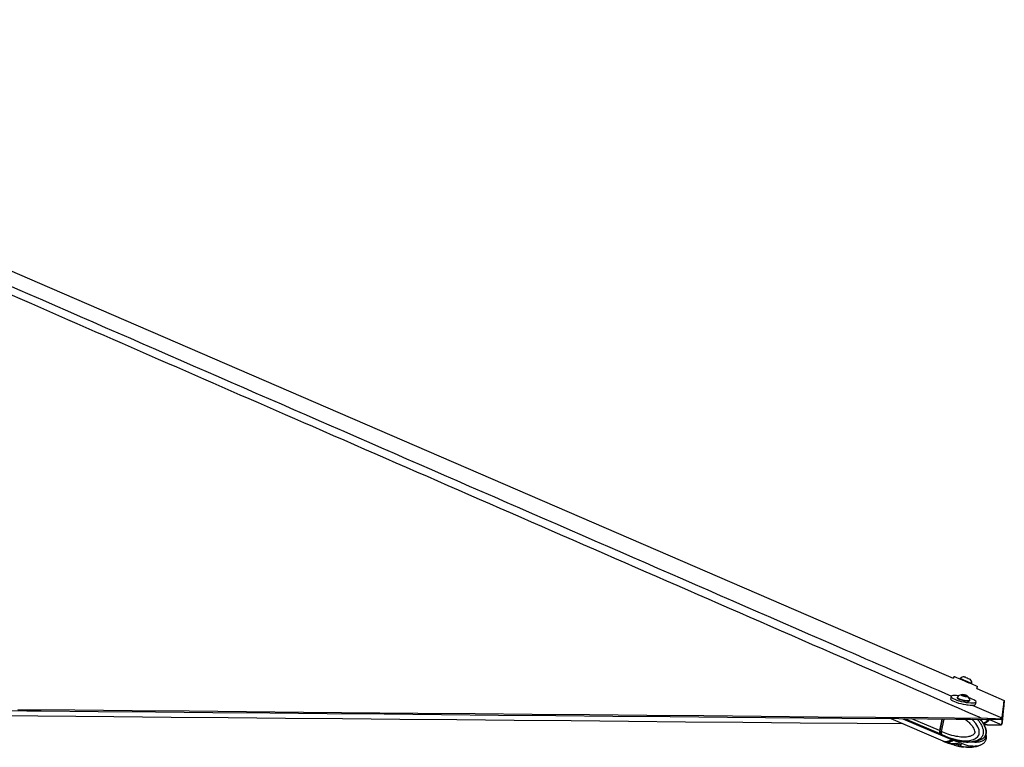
# Model space of a CAD drawing. Header units: millimetres. Extents: x 36407 to 443956, y 20230 to 409263.
# Tile 79 of 79: x 407776 to 443956, y 150617 to 177334. Entities that reach past the tile are written whole.
import ezdxf

# ---------------------------------------------------------------- set-up
doc = ezdxf.new("R2010")
doc.units = ezdxf.units.MM
doc.header["$LTSCALE"] = 50

msp = doc.modelspace()

# ---------------------------------------------------------------- linework, layer by layer
at = {"color": 7, "linetype": 'Continuous', "lineweight": 25}
for p, q in [((442109.54, 153220.57), (442079.94, 153150.87)), ((442330.97, 153147.18), (442323.74, 153130.16)), ((442704.83, 153117.19), (442705.2, 153117.02)), ((442760.96, 152944.5), (442768.18, 152961.53)), ((442767.46, 152961.86), (442768.18, 152961.53)), ((442942.82, 152777.93), (442974.76, 152853.17)), ((442942.82, 152777.93), (443956.49, 152339.81)), ((441998.05, 152482.84), (441980.12, 152399.1)), ((442229.28, 152452.34), (442225.39, 152434.15)), ((442406.64, 152538.71), (442472.46, 152536.66)), ((442420, 152518.06), (442406.64, 152538.71)), ((442499.18, 152495.37), (442420, 152518.06)), ((442465.66, 152504.98), (442472.46, 152536.66)), ((442472.46, 152536.66), (442551.62, 152513.97)), ((442564.98, 152493.33), (442499.18, 152495.37)), ((442547.32, 152493.88), (442551.62, 152513.97)), ((442551.62, 152513.97), (442564.98, 152493.33)), ((442689.87, 152334.69), (442693.76, 152352.87)), ((442679.32, 152166.02), (442679.64, 152167.57)), ((442899.28, 152202.26), (442917.2, 152286)), ((439782.23, 151671.74), (441691.77, 150848.75)), ((440221.63, 151667.78), (441692.78, 151037.69)), ((441666.79, 151654.75), (441575.47, 151228.26)), ((441677.77, 151654.65), (441585.8, 151225.23)), ((441643.17, 151199.46), (441740.53, 151654.09)), ((443338.85, 151678.96), (443106.4, 151687.79)), ((443278.23, 151640.23), (443322.02, 151639.52)), ((443322.02, 151639.52), (443338.85, 151678.96)), ((443869.42, 151678.98), (443852.6, 151639.54)), ((443872.54, 151687.82), (443869.42, 151678.98)), ((443279.17, 151446.02), (443219.14, 151446.56)), ((443322.35, 151445.33), (443279.17, 151446.02)), ((443853, 151446.82), (443869.82, 151486.24)), ((443853.18, 151447.64), (443853, 151446.82)), ((443869.82, 151486.24), (443872.93, 151495.67)), ((441643.14, 151199.27), (441589.87, 151222.09)), ((441609.41, 151104.57), (441660.26, 151082.79)), ((441643.17, 151199.46), (441643.14, 151199.27)), ((441660.26, 151082.79), (441663.58, 151081.2)), ((441704.66, 151032.59), (441760.45, 151008.7)), ((441758.68, 151009.47), (441931.89, 150941.97)), ((441933.13, 150945.44), (441920.79, 150947.75)), ((441944.17, 150946.22), (442048.56, 150915.4)), ((441955.61, 150941.22), (441950.33, 150942.21)), ((442099.81, 150894.04), (442102.57, 150892.44)), ((442124.15, 150887.73), (442226.62, 150860.25)), ((443120.78, 150915.03), (443135.52, 150923.17)), ((441703.68, 150843.62), (441759.45, 150819.59)), ((441757.8, 150820.3), (441931.63, 150752.13)), ((441805.69, 150823.62), (441863.21, 150798.83)), ((441977.04, 150752.92), (441863.21, 150798.83)), ((441955.74, 150751.51), (441932.85, 150755.54)), ((441958.16, 150751.77), (442048.68, 150724.8)), ((442014.14, 150751.67), (442162.99, 150758.3)), ((442124.27, 150697.08), (442263.69, 150659.8)), ((442164.31, 150758.44), (442311.91, 150736.05)), ((442244.33, 150756.7), (442348.55, 150725.61)), ((442366.18, 150697.73), (442321.84, 150659.96)), ((442368.42, 150700.81), (442366.18, 150697.73)), ((442564.98, 150622.9), (442638.44, 150617.21)), ((442634.21, 150812.95), (442626.28, 150813.08)), ((442632.18, 150808.6), (442702.29, 150811.84)), ((442640.45, 150621.46), (442632.91, 150621.61)), ((443122.22, 150723.78), (443136.9, 150731.84))]:
    msp.add_line(p, q, dxfattribs=at)
at = {"color": 8, "linetype": 'Continuous', "lineweight": 25}
for p, q in [((442601.91, 152152.48), (442606.68, 152174.78)), ((441595.69, 151110.45), (440296, 151667.11)), ((441575.47, 151228.26), (440556.31, 151664.76)), ((441589.87, 151222.09), (441682.49, 151654.61)), ((441921.41, 150950.48), (441920.79, 150947.75)), ((442048.68, 150724.8), (442055.02, 150753.49)), ((442136.99, 150757.14), (442124.27, 150697.08)), ((442263.69, 150659.8), (442280.82, 150740.77)), ((442336.09, 150729.33), (442321.84, 150659.96)), ((442366.18, 150697.73), (442369.05, 150711.66))]:
    msp.add_line(p, q, dxfattribs=at)
at = {"color": 7, "linetype": 'Continuous', "lineweight": 25, "flags": 128}
for points in [[(386292.94, 177262.5), (408868.12, 167505.31), (441816.28, 153264.83), (442079.94, 153150.87)], [(442109.54, 153220.57), (442110.63, 153220.15), (442124.92, 153214.2), (442155.24, 153201.44), (442200.43, 153182.36), (442258.75, 153157.68), (442327.96, 153128.36), (442405.41, 153095.53), (442488.11, 153060.44), (442572.88, 153024.45), (442656.48, 152988.93)], [(442330.97, 153147.18), (442331.3, 153147.06), (442342.64, 153142.33), (442369.32, 153131.08), (442409.38, 153114.13), (442459.83, 153092.76), (442516.93, 153068.53), (442576.47, 153043.25), (442634, 153018.8), (442685.28, 152996.99), (442726.48, 152979.42), (442754.57, 152967.42), (442767.46, 152961.86)], [(442486.59, 153209.84), (442491.84, 153207.67), (442512.56, 153198.92), (442545.97, 153184.77), (442586.98, 153167.37), (442629.35, 153149.37), (442666.63, 153133.52), (442693.13, 153122.21), (442704.83, 153117.19)], [(442656.48, 152988.93), (442735.69, 152955.25), (442807.45, 152924.72), (442869.01, 152898.49), (442918.03, 152877.57), (442952.59, 152862.79), (442971.38, 152854.69), (442974.76, 152853.17)], [(441980.12, 152399.1), (441979.77, 152392.84), (441990.44, 152371.5), (442018.38, 152347.43), (442062.5, 152321.57), (442121.12, 152294.91), (442191.98, 152268.47)], [(442290.74, 152510.31), (442272.94, 152512.37), (442194.29, 152519.04), (442125.77, 152520.53), (442070, 152516.79), (442029.11, 152507.96), (442004.72, 152494.39), (441997.71, 152476.58), (442008.38, 152455.24), (442036.3, 152431.18), (442080.43, 152405.32), (442139.06, 152378.65), (442209.92, 152352.21)], [(442209.92, 152352.21), (442290.31, 152327), (442377.12, 152304), (442467.02, 152284.1), (442556.57, 152268.05), (442642.31, 152256.46), (442720.96, 152249.8), (442789.49, 152248.31), (442845.26, 152252.05), (442886.15, 152260.88), (442910.56, 152274.45), (442917.55, 152292.25), (442906.88, 152313.6), (442878.96, 152337.66), (442834.83, 152363.52), (442776.2, 152390.19), (442705.34, 152416.63), (442661.44, 152430.92)], [(442225.39, 152434.15), (442225.7, 152428.57), (442238.51, 152412.68), (442267.57, 152394.7), (442310.74, 152375.95), (442364.79, 152357.83), (442425.73, 152341.69), (442489.03, 152328.71), (442550.01, 152319.87), (442604.14, 152315.81)], [(442231.64, 152457.07), (442229.6, 152446.75), (442242.41, 152430.87), (442271.46, 152412.88), (442314.64, 152394.14), (442368.69, 152376.02), (442429.63, 152359.87), (442492.93, 152346.9), (442553.9, 152338.05), (442608.03, 152333.99)], [(442559.07, 152481.71), (442588.03, 152483.25), (442601.42, 152489.77), (442597.22, 152500.3), (442576.05, 152513.21), (442541.14, 152526.55), (442497.82, 152538.29), (442452.67, 152546.64), (442412.56, 152550.32), (442383.61, 152548.78), (442370.2, 152542.26), (442374.42, 152531.74), (442395.57, 152518.82), (442430.48, 152505.48), (442473.79, 152493.74), (442518.95, 152485.4), (442559.07, 152481.71)], [(442604.14, 152315.81), (442647.39, 152316.84), (442676.57, 152322.88), (442689.54, 152333.49), (442689.87, 152334.69)], [(442608.03, 152333.99), (442651.29, 152335.02), (442680.47, 152341.07), (442693.41, 152351.67), (442693.54, 152358.15)], [(443872.54, 151687.82), (443874.82, 151706.07), (443877.19, 151725), (443879.56, 151743.94), (443881.94, 151762.89), (443884.31, 151781.85), (443886.71, 151800.82), (443889.1, 151819.8), (443891.49, 151838.79), (443893.9, 151857.8), (443896.31, 151876.81), (443898.72, 151895.84), (443901.15, 151914.88), (443906, 151952.99), (443908.44, 151972.07), (443910.89, 151991.16), (443913.34, 152010.26), (443913.95, 152015.04), (443915.72, 152028.78), (443917.5, 152042.53), (443919.27, 152056.29), (443922.84, 152083.82), (443924.62, 152097.6), (443928.2, 152125.18), (443930, 152138.98), (443933.6, 152166.6), (443935.41, 152180.42), (443939.04, 152208.09), (443942.69, 152235.79), (443956.49, 152339.81)], [(443956.48, 152339.77), (443955.84, 152333.56), (443953.27, 152308.56), (443950.69, 152283.57), (443948.13, 152258.6), (443943.04, 152208.7), (443940.5, 152183.77), (443937.97, 152158.86), (443935.45, 152133.97), (443932.94, 152109.1), (443930.45, 152084.24), (443927.95, 152059.39), (443925.47, 152034.57), (443922.98, 152009.75), (443920.52, 151984.96), (443918.05, 151960.18), (443915.6, 151935.42), (443913.15, 151910.67), (443910.71, 151885.94), (443908.29, 151861.22), (443905.85, 151836.51), (443903.44, 151811.82), (443901.03, 151787.15), (443896.23, 151737.84), (443893.84, 151713.2), (443891.46, 151688.58), (443889.08, 151663.96), (443886.7, 151639.36), (443884.34, 151614.77), (443881.98, 151590.19), (443879.62, 151565.63), (443877.27, 151541.07), (443875.1, 151518.37), (443872.93, 151495.67)], [(405689.36, 151980.58), (408039.15, 151959.19), (408564.46, 151954.41), (410665.66, 151935.3), (412766.87, 151916.2), (414868.08, 151897.12), (416969.29, 151878.05), (419070.5, 151858.99), (421171.7, 151839.94), (423272.92, 151820.91), (425374.13, 151801.88), (427475.33, 151782.88), (429576.55, 151763.88), (431677.75, 151744.89), (433778.96, 151725.91), (437981.39, 151687.98), (440082.59, 151669.03), (442183.8, 151650.09), (442709.12, 151645.36), (443278.23, 151640.23)], [(407701.69, 152008.19), (409802.9, 151989.08), (411904.11, 151969.98), (414005.32, 151950.9), (416106.52, 151931.82), (418207.73, 151912.76), (422410.15, 151874.68), (424511.36, 151855.66), (426612.57, 151836.65), (428713.78, 151817.65), (430814.99, 151798.66), (432916.19, 151779.68), (435017.41, 151760.72), (437118.61, 151741.76), (439219.83, 151722.81), (441163.11, 151705.3), (443106.4, 151687.79)], [(442191.98, 152268.47), (442272.37, 152243.26), (442359.18, 152220.26), (442449.09, 152200.36), (442538.63, 152184.3), (442624.38, 152172.72), (442703.03, 152166.06), (442771.55, 152164.57), (442827.32, 152168.31), (442868.21, 152177.13), (442892.62, 152190.71), (442899.28, 152202.26)], [(440242.5, 151473.37), (438551.42, 151488.6), (436450.2, 151507.54), (434348.98, 151526.5), (432247.76, 151545.46), (430146.54, 151564.43), (428045.32, 151583.41), (425944.09, 151602.4), (423842.88, 151621.41), (421741.65, 151640.43), (419640.43, 151659.46), (417539.21, 151678.51), (415437.99, 151697.57), (413336.77, 151716.64), (411235.55, 151735.73), (407033.11, 151773.96), (406948.83, 151774.72)], [(443888.57, 151815.63), (443888.54, 151815.28), (443886.13, 151790.57), (443883.71, 151765.87), (443881.32, 151741.19), (443876.55, 151691.87), (443874.16, 151667.23), (443871.79, 151642.6), (443869.42, 151617.99), (443867.07, 151593.38), (443864.71, 151568.78), (443862.36, 151544.2), (443860.02, 151519.62), (443857.68, 151495.06), (443855.43, 151471.35), (443853.18, 151447.64)]]:
    msp.add_lwpolyline(points, dxfattribs=at)
at = {"color": 8, "linetype": 'Continuous', "lineweight": 25, "flags": 128}
for points in [[(442771.67, 152167.12), (443803.62, 151717.83), (443872.54, 151687.82)], [(441663.58, 151081.2), (441663.58, 151081.2), (441900.94, 150981.57), (442229.25, 150888), (442468.44, 150856.55), (442641.94, 150859.45), (442826.56, 150900.54), (442902.12, 150937.63), (442982.6, 151008.77), (443017.26, 151068), (443027.45, 151097.83), (443037.59, 151175.48), (443027.31, 151257.96), (442984.04, 151373.47), (442907.83, 151494.57), (442817.8, 151599.25), (442767.17, 151644.83)], [(443417.55, 151638.3), (443784.24, 151477.81), (443853.18, 151447.64)], [(441585.8, 151225.23), (441585.79, 151225.14), (441586.03, 151224.48), (441586.81, 151223.74), (441588.11, 151222.93), (441589.87, 151222.09)]]:
    msp.add_lwpolyline(points, dxfattribs=at)
at = {"color": 7, "linetype": 'Continuous', "lineweight": 25}
for centre, radius, start, end in [((442502.97, 152944.59), 265.76, 93.533397, 130.330971), ((442502.97, 152944.59), 265.76, 3.654256, 40.451831), ((442437.08, 152288.47), 265.76, 101.845782, 140.625335), ((442437.08, 152288.47), 265.76, 15.199988, 53.979541), ((441709.2, 151190.57), 138.94, 164.259116, 215.217344), ((441795.61, 151276.13), 259.66, 219.650194, 248.111222), ((441802.17, 151173.43), 342.93, 251.220648, 312.813384), ((441845.82, 151196.12), 397.67, 272.506448, 310.214306), ((442178.48, 150550.28), 202.1, 73.317428, 89.431679)]:
    msp.add_arc(centre, radius, start, end, dxfattribs=at)
at = {"color": 8, "linetype": 'Continuous', "lineweight": 25}
for centre, radius, start, end in [((441864.34, 151248.43), 261.28, 219.794194, 246.173729), ((441861.03, 151057.61), 258.79, 246.888779, 270.482826)]:
    msp.add_arc(centre, radius, start, end, dxfattribs=at)
at = {"color": 7, "linetype": 'Continuous', "lineweight": 25}
for centre, major_axis, ratio, start_param, end_param in [((441694.34, 151222.77), (58.26, 138.23), 0.66563078, 1.84906999, 2.81162074), ((441684, 151227.12), (52.36, 124.44), 0.66439369, 1.84866292, 2.04002201), ((441917.01, 151533.17), (210.96, 501.16), 0.66473498, 2.81132557, 3.13744927), ((441917.13, 151343.73), (218.55, 497.9), 0.68795439, 3.43166828, 4.03991385), ((441917.13, 151343.73), (212.06, 500.7), 0.66395169, 3.11956486, 3.42288477)]:
    msp.add_ellipse(centre, major_axis=major_axis, ratio=ratio, start_param=start_param, end_param=end_param, dxfattribs=at)
for points, knots in [([(443106.4, 151687.79), (443083.44, 151697.79), (434895.68, 155264.95), (423152.61, 160380.87), (406525.1, 167634.11), (396602.22, 171970.48), (388781.52, 175401.81), (385871.51, 176687.6), (384416.51, 177330.49)], [0, 0, 0, 0, 0.001172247, 0.41800699, 0.599551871, 0.850506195, 0.925253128, 1, 1, 1, 1]), ([(443136.33, 150922.04), (443149.65, 150929.61), (443180.43, 150947.11), (443220.72, 150982.88), (443254.26, 151022.96), (443279.56, 151065.13), (443295.75, 151113.46), (443302.98, 151167.1), (443300.57, 151224.98), (443289.32, 151284.34), (443269.53, 151342.11), (443240.67, 151410.26), (443199.14, 151487.76), (443143.04, 151570.16), (443100.94, 151618.04), (443079.85, 151642.02)], [0, 0, 0, 0, 0.05932357, 0.13701934, 0.19118463, 0.24454819, 0.29955623, 0.35894197, 0.42121218, 0.48859305, 0.55828905, 0.62802055, 0.74972045, 0.87466006, 1, 1, 1, 1]), ([(443408.15, 151642.41), (443406.79, 151638.39), (443396.61, 151608.13), (443343.53, 151554.1), (443272.46, 151505.03), (443216.88, 151487.26), (443200.3, 151481.96)], [0, 0, 0, 0, 0.0470745, 0.35379579, 0.80722646, 1, 1, 1, 1]), ([(443852.6, 151639.54), (443850.76, 151638.99), (443847.09, 151637.89), (443820.47, 151638.36), (443777.1, 151639.02), (443703.25, 151639.6), (443585.4, 151638.92), (443445, 151637.55), (443356.06, 151638.97), (443322.02, 151639.52)], [0, 0, 0, 0, 0.12117595, 0.24226489, 0.36068071, 0.47901064, 0.68120759, 0.87800139, 1, 1, 1, 1]), ([(443338.85, 151678.96), (443372.04, 151677.01), (443438.42, 151673.1), (443534.4, 151670.17), (443623.29, 151668.51), (443722.74, 151667.81), (443813.81, 151668.66), (443861.43, 151672.08), (443867.39, 151677.22), (443869.42, 151678.98)], [0, 0, 0, 0, 0.1201165, 0.24016757, 0.35832411, 0.47643225, 0.68678027, 0.89299076, 1, 1, 1, 1]), ([(443322.35, 151445.33), (443356.17, 151444.79), (443423.79, 151443.7), (443521.63, 151444.28), (443612.09, 151445.08), (443710.85, 151445.87), (443799.02, 151445.53), (443846.26, 151444.54), (443851.14, 151446.19), (443853, 151446.82)], [0, 0, 0, 0, 0.12117066, 0.24223929, 0.36064727, 0.47897675, 0.68116816, 0.8779434, 1, 1, 1, 1]), ([(441643.14, 151199.27), (441640.58, 151183.25), (441635.45, 151151.19), (441642.83, 151111.38), (441653.83, 151090.89), (441659.97, 151083.15), (441660.26, 151082.79)], [0, 0, 0, 0, 0.35031319, 0.70059339, 0.98589441, 1, 1, 1, 1]), ([(441920, 150949.88), (441919.78, 150950.24), (441918.85, 150951.74), (441926.39, 150951.36), (441938.35, 150947.9), (441944.17, 150946.22)], [0, 0, 0, 0, 0.13962357, 0.58124683, 1, 1, 1, 1]), ([(442048.56, 150915.4), (442055.08, 150913.47), (442068.13, 150909.59), (442092.3, 150900.49), (442111.31, 150892.88), (442121.63, 150888.75), (442124.15, 150887.73)], [0, 0, 0, 0, 0.29897348, 0.59790166, 0.90142257, 1, 1, 1, 1]), ([(442735.61, 150813.38), (442748.43, 150813.82), (442798.58, 150815.55), (442878.63, 150829.12), (442964.89, 150849.41), (443040.42, 150875.85), (443091, 150894.36), (443119.06, 150912.61), (443121.37, 150914.11)], [0, 0, 0, 0, 0.10099681, 0.39513742, 0.6212906, 0.76863234, 0.9809457, 1, 1, 1, 1]), ([(443137.67, 150730.77), (443150.53, 150738.06), (443180.84, 150755.24), (443220.71, 150790.56), (443254.26, 150830.59), (443279.62, 150872.7), (443295.82, 150920.98), (443303.19, 150974.67), (443300.3, 151032.23), (443294.24, 151072.73), (443287.69, 151092.55), (443287.36, 151093.56)], [0, 0, 0, 0, 0.11676833, 0.27529874, 0.38578083, 0.49467652, 0.60697357, 0.7281082, 0.85516516, 0.99267256, 1, 1, 1, 1]), ([(441955.74, 150751.51), (441958.86, 150752.01), (441963.75, 150752.79), (441973.49, 150752.89), (441977.04, 150752.92)], [0, 0, 0, 0, 0.63504485, 1, 1, 1, 1]), ([(441977.04, 150752.92), (441984.14, 150752.86), (441995.32, 150752.76), (442009.11, 150751.96), (442014.14, 150751.67)], [0, 0, 0, 0, 0.63512888, 1, 1, 1, 1]), ([(442124.27, 150697.08), (442115.85, 150700.47), (442098.98, 150707.26), (442073.26, 150717.12), (442056.95, 150722.51), (442049.69, 150724.52), (442048.68, 150724.8)], [0, 0, 0, 0, 0.32085103, 0.64238799, 0.95033141, 1, 1, 1, 1]), ([(442162.99, 150758.3), (442172.88, 150759.55), (442192.67, 150762.05), (442222.08, 150761.97), (442237.05, 150758.43), (442244.33, 150756.7)], [0, 0, 0, 0, 0.33898052, 0.67830518, 1, 1, 1, 1]), ([(442236.5, 150743.87), (442235.58, 150740.84), (442233.75, 150734.77), (442227.41, 150727.26), (442219.22, 150722.01), (442209.74, 150719.55), (442202.05, 150720.09), (442194.84, 150722.33), (442188.28, 150726.22), (442182.41, 150733.66), (442179.33, 150742.81), (442180.1, 150749.18), (442180.49, 150752.37)], [0, 0, 0, 0, 0.10437783, 0.20865782, 0.31272065, 0.41895758, 0.5282174, 0.56860753, 0.67760627, 0.78660415, 0.89321043, 1, 1, 1, 1]), ([(442224.77, 150669.69), (442277.78, 150656.47), (442356.17, 150636.93), (442437.15, 150632.28), (442463.37, 150630.77)], [0, 0, 0, 0, 0.67613358, 1, 1, 1, 1]), ([(442226.52, 150859.86), (442277.99, 150848.08), (442410.91, 150817.66), (442548.11, 150812.04), (442632.18, 150808.6)], [0, 0, 0, 0, 0.38722292, 1, 1, 1, 1]), ([(442300.23, 150656.68), (442293.11, 150656.91), (442282.04, 150657.27), (442268.51, 150659.14), (442263.69, 150659.8)], [0, 0, 0, 0, 0.64360923, 1, 1, 1, 1]), ([(442321.84, 150659.96), (442318.54, 150658.8), (442313.4, 150657), (442303.69, 150656.76), (442300.23, 150656.68)], [0, 0, 0, 0, 0.64367653, 1, 1, 1, 1]), ([(442348.55, 150725.61), (442353.88, 150723.65), (442364.54, 150719.75), (442371.04, 150711.93), (442369.61, 150706.92), (442369.1, 150705.11)], [0, 0, 0, 0, 0.38998854, 0.77966693, 1, 1, 1, 1]), ([(442638.44, 150617.21), (442684.37, 150618.3), (442766.88, 150620.27), (442879.28, 150637.19), (442964.47, 150657.47), (443039.72, 150683.55), (443091.07, 150702.37), (443119.83, 150721.09), (443122.74, 150722.98)], [0, 0, 0, 0, 0.28753085, 0.51647694, 0.69427013, 0.81136003, 0.98093552, 1, 1, 1, 1])]:
    msp.add_open_spline(points, degree=3, knots=knots, dxfattribs=at)
at = {"color": 8, "linetype": 'Continuous', "lineweight": 25}
for points, knots in [([(385014.96, 177334.09), (386487.96, 176690.63), (389433.97, 175403.71), (397301.54, 171971.2), (413538.19, 164895.51), (429588.14, 157906.91), (440718.62, 153060.97), (442011.82, 152497.94)], [0, 0, 0, 0, 0.07724345, 0.15448709, 0.41360978, 0.93186987, 1, 1, 1, 1]), ([(442520.24, 151647.06), (442538.07, 151633.6), (442598.94, 151587.66), (442683.13, 151506.05), (442771.65, 151402.62), (442831.67, 151311.12), (442864.73, 151231.58), (442873.85, 151178.79), (442870.91, 151151.21), (442862.87, 151128.69), (442840.74, 151094.79), (442795.38, 151059.5), (442703.29, 151015.61), (442574.21, 150990.22), (442391.02, 150987.02), (442157.32, 151017.74), (441899.23, 151088.34), (441720.62, 151165.85), (441643.17, 151199.46)], [0, 0, 0, 0, 0.03380182, 0.11539098, 0.17093921, 0.22752849, 0.26465533, 0.28201276, 0.29361406, 0.29848545, 0.31307057, 0.34909213, 0.38488263, 0.47623763, 0.56458156, 0.68935166, 0.86529506, 1, 1, 1, 1]), ([(442964.32, 151643.06), (442979.13, 151627.63), (443021.73, 151583.26), (443082.31, 151492.13), (443140.58, 151384.15), (443177.72, 151271.16), (443188.76, 151168.34), (443173.25, 151076.62), (443135.38, 150994.98), (443075.9, 150930.31), (443003, 150882.54), (442920.32, 150846.92), (442825.84, 150823.06), (442727.2, 150808.77), (442663.21, 150811.65), (442634.21, 150812.95)], [0, 0, 0, 0, 0.051270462, 0.147464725, 0.245553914, 0.318166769, 0.391431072, 0.445969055, 0.500433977, 0.58094293, 0.651605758, 0.723966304, 0.821489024, 0.919102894, 1, 1, 1, 1]), ([(443135.52, 150923.17), (443144.31, 150927.72), (443180.36, 150946.4), (443228.58, 150992.79), (443264.51, 151054.58), (443283.71, 151111.34), (443292.22, 151177.12), (443281.34, 151274.04), (443244.42, 151384.5), (443183.07, 151496.84), (443121.85, 151585.18), (443080.51, 151628.18), (443067.1, 151642.13)], [0, 0, 0, 0, 0.04368349, 0.1792025, 0.25838267, 0.29279532, 0.37497103, 0.46182161, 0.59546389, 0.75819473, 0.92157056, 1, 1, 1, 1]), ([(443155.8, 151641.33), (443155.55, 151641.2), (443136.38, 151631.74), (443114.89, 151628.64), (443093.69, 151625.58)], [0, 0, 0, 0, 0.01347666, 1, 1, 1, 1]), ([(443182.66, 151508.61), (443186.59, 151509.56), (443232.69, 151520.7), (443298.14, 151556.52), (443354.55, 151607.2), (443370.45, 151633.96), (443373.37, 151638.86)], [0, 0, 0, 0, 0.05152562, 0.604472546, 0.927471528, 1, 1, 1, 1]), ([(443279.17, 151446.02), (443256.19, 151456.08), (443230.22, 151467.45), (443204.27, 151478.81), (443201.28, 151480.12)], [0, 0, 0, 0, 0.8847046, 1, 1, 1, 1]), ([(442102.57, 150892.44), (442102.57, 150892.44), (442171.26, 150843.87), (442322.83, 150783.39), (442553.09, 150695.99), (442765.07, 150661.64), (442937.36, 150664.38), (443052.37, 150683.95), (443113.06, 150718.56), (443122.22, 150723.78)], [0, 0, 0, 0, 0.00000416, 0.20318045, 0.4776723, 0.67472653, 0.81747707, 0.97245517, 1, 1, 1, 1]), ([(443258.95, 151033.29), (443260.06, 151030.01), (443265.33, 151014.33), (443267.41, 150986.58), (443264.46, 150959.22), (443256.76, 150936.69), (443236.29, 150902.87), (443195.08, 150867.7), (443112.15, 150824), (442996.78, 150799.68), (442866.36, 150794.73), (442785.69, 150808.41), (442751.93, 150814.13)], [0, 0, 0, 0, 0.01248946, 0.0596438, 0.09115937, 0.10439009, 0.1440091, 0.24187169, 0.33911634, 0.58728105, 0.82728236, 1, 1, 1, 1]), ([(442632.91, 150621.61), (442590.53, 150621.3), (442479.1, 150620.48), (442368.66, 150642.83), (442300.23, 150656.68)], [0, 0, 0, 0, 0.38035436, 1, 1, 1, 1])]:
    msp.add_open_spline(points, degree=3, knots=knots, dxfattribs=at)

doc.saveas('drawing.dxf')
